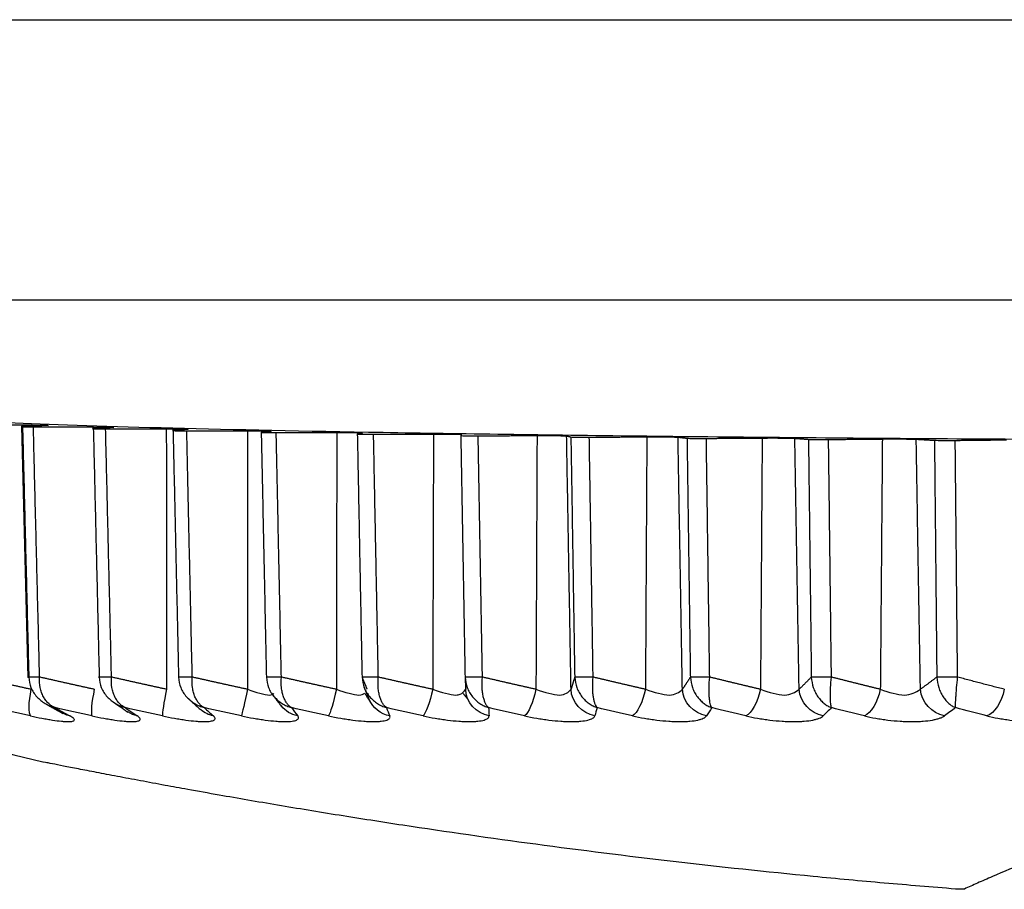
# Model space of a CAD drawing. Header units: millimetres. Extents: x 4 to 205, y 5 to 292.
# Tile 75 of 108: x 173.5 to 177.02, y 172.87 to 175.98. Entities that reach past the tile are written whole.
import ezdxf

# ---------------------------------------------------------------- set-up
doc = ezdxf.new("R2010")
doc.units = ezdxf.units.MM
doc.layers.add('1', color=7, linetype='CONTINUOUS')

msp = doc.modelspace()

# ---------------------------------------------------------------- linework, layer by layer
at = {"layer": '1', "color": 27, "linetype": 'CONTINUOUS'}
for p, q in [((171.4547, 175.977), (186.7047, 175.977)), ((171.4547, 174.977), (186.7047, 174.977)), ((173.5085, 174.5263), (173.5309, 173.6283))]:
    msp.add_line(p, q, dxfattribs=at)
msp.add_arc((178.9547, 195.177), 22.5, 254.73261, 256.19423, dxfattribs=at)
for points, knots in [([(184.9047, 174.577), (184.8991, 174.5736), (184.888, 174.5668), (184.7699, 174.5534), (184.4877, 174.537), (183.9338, 174.519), (183.1893, 174.5031), (182.2818, 174.4901), (181.2465, 174.4805), (180.123, 174.4745), (178.9547, 174.4725), (177.7863, 174.4745), (176.6629, 174.4805), (175.6276, 174.4901), (174.7201, 174.5031), (173.9756, 174.519), (173.4216, 174.537), (173.1395, 174.5534), (173.0213, 174.5668), (173.0102, 174.5736), (173.0047, 174.577)], [0, 0, 0, 0, 0.031283, 0.062566, 0.125057, 0.187547, 0.250038, 0.312528, 0.375019, 0.437509, 0.5, 0.562491, 0.624981, 0.687472, 0.749962, 0.812453, 0.874943, 0.937434, 0.968717, 1, 1, 1, 1]), ([(173.5125, 174.5246), (173.5107, 174.5245), (173.5055, 174.5242), (173.5174, 174.5236), (173.5399, 174.5235), (173.5512, 174.5234)], [0, 0, 0, 0, 0.222588, 0.611344, 1, 1, 1, 1]), ([(173.5386, 174.5301), (173.5609, 174.5299), (173.5946, 174.5296), (173.6073, 174.5287), (173.6007, 174.5283), (173.5974, 174.5281)], [0, 0, 0, 0, 0.494003, 0.747001, 1, 1, 1, 1]), ([(173.7651, 174.5173), (173.7639, 174.5172), (173.7599, 174.5169), (173.7724, 174.5164), (173.7968, 174.5163), (173.809, 174.5162)], [0, 0, 0, 0, 0.179863, 0.590022, 1, 1, 1, 1]), ([(173.7661, 174.5229), (173.7893, 174.5227), (173.8244, 174.5224), (173.841, 174.5216), (173.8363, 174.5211), (173.8339, 174.5209)], [0, 0, 0, 0, 0.494002, 0.747001, 1, 1, 1, 1]), ([(174.0256, 174.5159), (174.0495, 174.5158), (174.0858, 174.5156), (174.1062, 174.5147), (174.1034, 174.5143), (174.102, 174.5141)], [0, 0, 0, 0, 0.494002, 0.747001, 1, 1, 1, 1]), ([(174.0496, 174.5104), (174.0489, 174.5103), (174.046, 174.5101), (174.0592, 174.5095), (174.0854, 174.5094), (174.0985, 174.5093)], [0, 0, 0, 0, 0.136752, 0.568508, 1, 1, 1, 1]), ([(174.3155, 174.5094), (174.34, 174.5093), (174.3771, 174.5091), (174.4013, 174.5083), (174.4004, 174.5079), (174.4, 174.5076)], [0, 0, 0, 0, 0.494002, 0.747001, 1, 1, 1, 1]), ([(174.3643, 174.5039), (174.3639, 174.5039), (174.3621, 174.5036), (174.376, 174.503), (174.404, 174.5029), (174.4179, 174.5029)], [0, 0, 0, 0, 0.093235, 0.546793, 1, 1, 1, 1]), ([(174.6339, 174.5032), (174.6589, 174.5031), (174.6967, 174.503), (174.7245, 174.5023), (174.7255, 174.5018), (174.726, 174.5016)], [0, 0, 0, 0, 0.494002, 0.747001, 1, 1, 1, 1]), ([(174.7072, 174.4978), (174.7101, 174.4976), (174.7154, 174.4971), (174.7478, 174.4969), (174.7626, 174.4969), (174.7653, 174.4969)], [0, 0, 0, 0, 0.496082, 0.906674, 1, 1, 1, 1]), ([(174.979, 174.4975), (175.0043, 174.4975), (175.0425, 174.4974), (175.0737, 174.4967), (175.0767, 174.4963), (175.0782, 174.4961)], [0, 0, 0, 0, 0.494002, 0.747001, 1, 1, 1, 1]), ([(175.0764, 174.4923), (175.0805, 174.492), (175.0876, 174.4916), (175.1197, 174.4914), (175.1345, 174.4914), (175.1385, 174.4914)], [0, 0, 0, 0, 0.494845, 0.863, 1, 1, 1, 1]), ([(175.3486, 174.4923), (175.374, 174.4923), (175.4125, 174.4923), (175.4469, 174.4916), (175.4518, 174.4912), (175.4542, 174.491)], [0, 0, 0, 0, 0.494002, 0.747001, 1, 1, 1, 1]), ([(175.4694, 174.4872), (175.4746, 174.487), (175.4834, 174.4865), (175.5152, 174.4864), (175.5299, 174.4864), (175.5351, 174.4865)], [0, 0, 0, 0, 0.493999, 0.819618, 1, 1, 1, 1]), ([(175.7404, 174.4877), (175.7658, 174.4877), (175.8042, 174.4877), (175.8416, 174.4871), (175.8484, 174.4867), (175.8518, 174.4865)], [0, 0, 0, 0, 0.494002, 0.747001, 1, 1, 1, 1]), ([(175.8839, 174.4827), (175.8902, 174.4825), (175.9003, 174.4821), (175.9319, 174.482), (175.9464, 174.482), (175.9528, 174.4821)], [0, 0, 0, 0, 0.493539, 0.776492, 1, 1, 1, 1]), ([(176.152, 174.4835), (176.1783, 174.4836), (176.231, 174.4837), (176.256, 174.4829), (176.2685, 174.4825)], [0, 0, 0, 0, 0.499996, 1, 1, 1, 1]), ([(176.3172, 174.4788), (176.3247, 174.4786), (176.3358, 174.4782), (176.3671, 174.4781), (176.3815, 174.4782), (176.389, 174.4782)], [0, 0, 0, 0, 0.493465, 0.733586, 1, 1, 1, 1]), ([(176.5809, 174.48), (176.6069, 174.4801), (176.6588, 174.4803), (176.6875, 174.4795), (176.7018, 174.4791)], [0, 0, 0, 0, 0.499997, 1, 1, 1, 1]), ([(176.7669, 174.4755), (176.7754, 174.4753), (176.7873, 174.475), (176.8182, 174.4749), (176.8324, 174.475), (176.841, 174.475)], [0, 0, 0, 0, 0.493776, 0.690865, 1, 1, 1, 1]), ([(173.5348, 173.63), (173.5362, 173.6171), (173.5382, 173.5976), (173.551, 173.5748), (173.5629, 173.5595), (173.5772, 173.5463), (173.5932, 173.5353), (173.6104, 173.5266), (173.6227, 173.5228), (173.6288, 173.5209)], [0, 0, 0, 0, 0.248727, 0.373874, 0.499055, 0.624261, 0.749488, 0.874736, 1, 1, 1, 1]), ([(173.6288, 173.5209), (173.6248, 173.5228), (173.6167, 173.5266), (173.6057, 173.5353), (173.5956, 173.5463), (173.587, 173.5595), (173.58, 173.5748), (173.5732, 173.5976), (173.5733, 173.6171), (173.5734, 173.63)], [0, 0, 0, 0, 0.125264, 0.250511, 0.375738, 0.500945, 0.626125, 0.751273, 1, 1, 1, 1]), ([(173.7861, 173.63), (173.7875, 173.6171), (173.7897, 173.5976), (173.8024, 173.5748), (173.8142, 173.5595), (173.8284, 173.5463), (173.8441, 173.5353), (173.8612, 173.5266), (173.8732, 173.5228), (173.8793, 173.5209)], [0, 0, 0, 0, 0.248727, 0.373874, 0.499055, 0.624261, 0.749488, 0.874736, 1, 1, 1, 1]), ([(173.8792, 173.5209), (173.8756, 173.5228), (173.8683, 173.5266), (173.8583, 173.5353), (173.8493, 173.5463), (173.8416, 173.5595), (173.8354, 173.5748), (173.8294, 173.5976), (173.8298, 173.6171), (173.83, 173.63)], [0, 0, 0, 0, 0.125264, 0.250511, 0.375738, 0.500945, 0.626125, 0.751273, 1, 1, 1, 1]), ([(174.0693, 173.63), (174.0708, 173.6171), (174.073, 173.5976), (174.0856, 173.5748), (174.0972, 173.5595), (174.1111, 173.5463), (174.1266, 173.5353), (174.1433, 173.5266), (174.1551, 173.5228), (174.161, 173.5209)], [0, 0, 0, 0, 0.248727, 0.373874, 0.499055, 0.624261, 0.749488, 0.874736, 1, 1, 1, 1]), ([(174.161, 173.5209), (174.1577, 173.5228), (174.1513, 173.5266), (174.1424, 173.5353), (174.1345, 173.5463), (174.1277, 173.5595), (174.1224, 173.5748), (174.1173, 173.5976), (174.1178, 173.6171), (174.1182, 173.63)], [0, 0, 0, 0, 0.125264, 0.250511, 0.375738, 0.500945, 0.626125, 0.751273, 1, 1, 1, 1]), ([(174.3826, 173.63), (174.3841, 173.6171), (174.3864, 173.5976), (174.3988, 173.5748), (174.4102, 173.5595), (174.4237, 173.5463), (174.4388, 173.5353), (174.4551, 173.5266), (174.4665, 173.5228), (174.4723, 173.5209)], [0, 0, 0, 0, 0.248727, 0.373874, 0.499055, 0.624261, 0.749488, 0.874736, 1, 1, 1, 1]), ([(174.4722, 173.5209), (174.4694, 173.5228), (174.4638, 173.5266), (174.4562, 173.5353), (174.4494, 173.5463), (174.4436, 173.5595), (174.4392, 173.5748), (174.435, 173.5976), (174.4357, 173.6171), (174.4362, 173.63)], [0, 0, 0, 0, 0.125264, 0.250511, 0.375738, 0.500945, 0.626125, 0.751273, 1, 1, 1, 1]), ([(174.724, 173.63), (174.7256, 173.6171), (174.728, 173.5976), (174.7401, 173.5748), (174.7512, 173.5595), (174.7643, 173.5463), (174.7789, 173.5353), (174.7946, 173.5266), (174.8056, 173.5228), (174.8112, 173.5209)], [0, 0, 0, 0, 0.248727, 0.373874, 0.499055, 0.624261, 0.749488, 0.874736, 1, 1, 1, 1]), ([(174.8111, 173.5209), (174.8088, 173.5228), (174.804, 173.5266), (174.7977, 173.5353), (174.792, 173.5463), (174.7873, 173.5595), (174.7838, 173.5748), (174.7805, 173.5976), (174.7815, 173.6171), (174.7821, 173.63)], [0, 0, 0, 0, 0.125264, 0.250511, 0.375738, 0.500945, 0.626125, 0.751273, 1, 1, 1, 1]), ([(175.0916, 173.63), (175.0932, 173.6171), (175.0957, 173.5976), (175.1073, 173.5748), (175.1181, 173.5595), (175.1307, 173.5463), (175.1447, 173.5353), (175.1598, 173.5266), (175.1703, 173.5228), (175.1756, 173.5209)], [0, 0, 0, 0, 0.248727, 0.373874, 0.499055, 0.624261, 0.749488, 0.874736, 1, 1, 1, 1]), ([(175.1756, 173.5209), (175.1737, 173.5228), (175.1699, 173.5266), (175.1648, 173.5353), (175.1604, 173.5463), (175.1567, 173.5595), (175.1541, 173.5748), (175.1518, 173.5976), (175.1529, 173.6171), (175.1537, 173.63)], [0, 0, 0, 0, 0.125264, 0.250511, 0.375738, 0.500945, 0.626125, 0.751273, 1, 1, 1, 1]), ([(175.483, 173.63), (175.4846, 173.6171), (175.4871, 173.5976), (175.4983, 173.5748), (175.5086, 173.5595), (175.5207, 173.5463), (175.534, 173.5353), (175.5483, 173.5266), (175.5584, 173.5228), (175.5634, 173.5209)], [0, 0, 0, 0, 0.248727, 0.373874, 0.499055, 0.624261, 0.749488, 0.874736, 1, 1, 1, 1]), ([(175.5634, 173.5209), (175.5619, 173.5228), (175.559, 173.5266), (175.5553, 173.5353), (175.5521, 173.5463), (175.5495, 173.5595), (175.5478, 173.5748), (175.5466, 173.5976), (175.5478, 173.6171), (175.5487, 173.63)], [0, 0, 0, 0, 0.125264, 0.250511, 0.375738, 0.500945, 0.626125, 0.751273, 1, 1, 1, 1]), ([(175.8957, 173.63), (175.8974, 173.6171), (175.8999, 173.5976), (175.9106, 173.5748), (175.9204, 173.5595), (175.9318, 173.5463), (175.9444, 173.5353), (175.9579, 173.5266), (175.9673, 173.5228), (175.9721, 173.5209)], [0, 0, 0, 0, 0.248727, 0.373874, 0.499055, 0.624261, 0.749488, 0.874736, 1, 1, 1, 1]), ([(175.972, 173.5209), (175.9711, 173.5228), (175.9691, 173.5266), (175.9667, 173.5353), (175.9648, 173.5463), (175.9633, 173.5595), (175.9626, 173.5748), (175.9623, 173.5976), (175.9638, 173.6171), (175.9647, 173.63)], [0, 0, 0, 0, 0.125264, 0.250511, 0.375738, 0.500945, 0.626125, 0.751273, 1, 1, 1, 1]), ([(176.3274, 173.63), (176.329, 173.6171), (176.3315, 173.5976), (176.3417, 173.5748), (176.3509, 173.5595), (176.3616, 173.5463), (176.3734, 173.5353), (176.386, 173.5266), (176.3947, 173.5228), (176.3991, 173.5209)], [0, 0, 0, 0, 0.248727, 0.373874, 0.499055, 0.624261, 0.749488, 0.874736, 1, 1, 1, 1]), ([(176.3991, 173.5209), (176.3986, 173.5228), (176.3976, 173.5266), (176.3966, 173.5353), (176.3959, 173.5463), (176.3956, 173.5595), (176.3957, 173.5748), (176.3965, 173.5976), (176.3981, 173.6171), (176.3992, 173.63)], [0, 0, 0, 0, 0.125264, 0.250511, 0.375738, 0.500945, 0.626125, 0.751273, 1, 1, 1, 1]), ([(176.7752, 173.63), (176.7769, 173.6171), (176.7794, 173.5976), (176.7889, 173.5748), (176.7975, 173.5595), (176.8074, 173.5463), (176.8183, 173.5353), (176.8298, 173.5266), (176.8379, 173.5228), (176.8419, 173.5209)], [0, 0, 0, 0, 0.248727, 0.373874, 0.499055, 0.624261, 0.749488, 0.874736, 1, 1, 1, 1]), ([(176.8419, 173.5209), (176.8419, 173.5228), (176.8419, 173.5266), (176.8422, 173.5353), (176.8428, 173.5463), (176.8436, 173.5595), (176.8447, 173.5748), (176.8465, 173.5976), (176.8482, 173.6171), (176.8494, 173.63)], [0, 0, 0, 0, 0.125264, 0.250511, 0.375738, 0.500945, 0.626125, 0.751273, 1, 1, 1, 1]), ([(174.3153, 173.5863), (174.3459, 173.5761), (174.3914, 173.5609), (174.4063, 173.5683), (174.4095, 173.5719)], [0, 0, 0, 0, 0.672532, 1, 1, 1, 1]), ([(174.6325, 173.5863), (174.6636, 173.5761), (174.7113, 173.5605), (174.7287, 173.5688), (174.7331, 173.573)], [0, 0, 0, 0, 0.653092, 1, 1, 1, 1]), ([(174.9764, 173.5863), (175.0078, 173.5761), (175.0489, 173.5628), (175.0698, 173.5669), (175.0739, 173.5685)], [0, 0, 0, 0, 0.76512, 1, 1, 1, 1]), ([(175.3447, 173.5863), (175.3763, 173.5761), (175.4395, 173.5557), (175.4598, 173.5761), (175.47, 173.5863)], [0, 0, 0, 0, 0.499956, 1, 1, 1, 1]), ([(175.7354, 173.5863), (175.7669, 173.5761), (175.83, 173.5557), (175.8549, 173.5761), (175.8673, 173.5863)], [0, 0, 0, 0, 0.500634, 1, 1, 1, 1]), ([(176.1459, 173.5863), (176.1771, 173.5761), (176.2396, 173.5557), (176.2691, 173.5761), (176.2838, 173.5863)], [0, 0, 0, 0, 0.499953, 1, 1, 1, 1]), ([(176.5737, 173.5863), (176.6045, 173.5761), (176.6661, 173.5557), (176.6998, 173.5761), (176.7167, 173.5863)], [0, 0, 0, 0, 0.499955, 1, 1, 1, 1]), ([(173.5407, 173.4916), (173.5547, 173.4886), (173.5757, 173.4841), (173.6014, 173.4795), (173.6256, 173.4755), (173.647, 173.4728), (173.6646, 173.4714), (173.6759, 173.471), (173.6848, 173.4714), (173.6938, 173.4728), (173.6979, 173.4755), (173.6972, 173.4795), (173.6943, 173.483), (173.6892, 173.487), (173.6838, 173.4901), (173.6811, 173.4916)], [0, 0, 0, 0, 0.124868, 0.187439, 0.249989, 0.374815, 0.437354, 0.499898, 0.562442, 0.624981, 0.749808, 0.812358, 0.874929, 0.937484, 1, 1, 1, 1]), ([(173.7602, 173.4916), (173.7745, 173.4886), (173.7959, 173.4841), (173.8226, 173.4795), (173.848, 173.4755), (173.8711, 173.4728), (173.8905, 173.4714), (173.9032, 173.471), (173.9137, 173.4714), (173.9248, 173.4728), (173.9313, 173.4755), (173.9329, 173.4795), (173.9317, 173.483), (173.9282, 173.487), (173.924, 173.4901), (173.9218, 173.4916)], [0, 0, 0, 0, 0.124868, 0.187439, 0.249989, 0.374814, 0.437354, 0.499898, 0.562442, 0.624981, 0.749808, 0.812358, 0.874929, 0.937484, 1, 1, 1, 1]), ([(174.0117, 173.4916), (174.0262, 173.4886), (174.0479, 173.4841), (174.0755, 173.4795), (174.102, 173.4755), (174.1264, 173.4728), (174.1475, 173.4714), (174.1616, 173.471), (174.1737, 173.4714), (174.1869, 173.4728), (174.1956, 173.4755), (174.1995, 173.4795), (174.2, 173.483), (174.1983, 173.487), (174.1951, 173.4901), (174.1935, 173.4916)], [0, 0, 0, 0, 0.124868, 0.187439, 0.249989, 0.374814, 0.437354, 0.499898, 0.562442, 0.624981, 0.749808, 0.812358, 0.874929, 0.937484, 1, 1, 1, 1]), ([(174.2937, 173.4916), (174.3083, 173.4886), (174.3301, 173.4841), (174.3584, 173.4795), (174.3858, 173.4755), (174.4115, 173.4728), (174.4342, 173.4714), (174.4496, 173.471), (174.4631, 173.4714), (174.4784, 173.4728), (174.4893, 173.4755), (174.4955, 173.4795), (174.4977, 173.483), (174.4977, 173.487), (174.4957, 173.4901), (174.4946, 173.4916)], [0, 0, 0, 0, 0.12487, 0.187441, 0.249991, 0.374816, 0.437353, 0.499896, 0.562439, 0.624977, 0.749801, 0.812351, 0.874922, 0.937479, 1, 1, 1, 1]), ([(174.6045, 173.4916), (174.619, 173.4886), (174.6409, 173.4841), (174.6697, 173.4795), (174.6979, 173.4755), (174.7247, 173.4728), (174.7488, 173.4714), (174.7654, 173.471), (174.7802, 173.4714), (174.7975, 173.4728), (174.8105, 173.4755), (174.8189, 173.4795), (174.8228, 173.483), (174.8246, 173.487), (174.8237, 173.4901), (174.8232, 173.4916)], [0, 0, 0, 0, 0.124868, 0.187439, 0.249988, 0.374814, 0.437354, 0.499898, 0.562442, 0.624981, 0.749808, 0.812358, 0.874929, 0.937484, 1, 1, 1, 1]), ([(174.942, 173.4916), (174.9565, 173.4886), (174.9782, 173.4841), (175.0074, 173.4795), (175.0361, 173.4755), (175.0639, 173.4728), (175.0893, 173.4714), (175.107, 173.471), (175.1231, 173.4714), (175.1422, 173.4728), (175.1572, 173.4755), (175.1678, 173.4795), (175.1735, 173.483), (175.1769, 173.487), (175.1771, 173.4901), (175.1773, 173.4916)], [0, 0, 0, 0, 0.124868, 0.187439, 0.249988, 0.374814, 0.437354, 0.499898, 0.562442, 0.624981, 0.749808, 0.812358, 0.874929, 0.937484, 1, 1, 1, 1]), ([(175.3043, 173.4916), (175.3186, 173.4886), (175.3401, 173.4841), (175.3694, 173.4795), (175.3986, 173.4755), (175.4271, 173.4728), (175.4536, 173.4714), (175.4723, 173.471), (175.4896, 173.4714), (175.5104, 173.4728), (175.5274, 173.4755), (175.5401, 173.4795), (175.5474, 173.483), (175.5526, 173.487), (175.5539, 173.4901), (175.5546, 173.4916)], [0, 0, 0, 0, 0.124868, 0.187439, 0.249989, 0.374814, 0.437354, 0.499898, 0.562442, 0.624981, 0.749808, 0.812358, 0.874929, 0.937484, 1, 1, 1, 1]), ([(175.6891, 173.4916), (175.7032, 173.4886), (175.7242, 173.4841), (175.7536, 173.4795), (175.7829, 173.4755), (175.812, 173.4728), (175.8395, 173.4714), (175.8591, 173.471), (175.8774, 173.4714), (175.8998, 173.4728), (175.9187, 173.4755), (175.9335, 173.4795), (175.9424, 173.483), (175.9492, 173.487), (175.9517, 173.4901), (175.9529, 173.4916)], [0, 0, 0, 0, 0.124874, 0.187445, 0.249995, 0.374821, 0.43736, 0.499904, 0.562446, 0.624984, 0.749809, 0.812358, 0.874928, 0.937483, 1, 1, 1, 1]), ([(176.0941, 173.4916), (176.1078, 173.4886), (176.1283, 173.4841), (176.1575, 173.4795), (176.1868, 173.4755), (176.2163, 173.4728), (176.2446, 173.4714), (176.265, 173.471), (176.2842, 173.4714), (176.3081, 173.4728), (176.3287, 173.4755), (176.3454, 173.4795), (176.3559, 173.483), (176.3643, 173.487), (176.3679, 173.4901), (176.3697, 173.4916)], [0, 0, 0, 0, 0.124868, 0.187439, 0.249988, 0.374814, 0.437354, 0.499898, 0.562442, 0.624981, 0.749808, 0.812358, 0.874929, 0.937484, 1, 1, 1, 1]), ([(176.5167, 173.4916), (176.5299, 173.4886), (176.5498, 173.4841), (176.5786, 173.4795), (176.6078, 173.4755), (176.6376, 173.4728), (176.6664, 173.4714), (176.6874, 173.471), (176.7075, 173.4714), (176.7327, 173.4728), (176.755, 173.4755), (176.7735, 173.4795), (176.7854, 173.483), (176.7954, 173.487), (176.8001, 173.4901), (176.8024, 173.4916)], [0, 0, 0, 0, 0.124868, 0.187439, 0.249988, 0.374814, 0.437354, 0.499898, 0.562442, 0.624981, 0.749808, 0.812358, 0.874929, 0.937484, 1, 1, 1, 1]), ([(176.9543, 173.4916), (176.967, 173.4886), (176.9861, 173.4841), (177.0144, 173.4795), (177.0432, 173.4755), (177.073, 173.4728), (177.1023, 173.4714), (177.1239, 173.471), (177.1447, 173.4714), (177.171, 173.4728), (177.1947, 173.4755), (177.215, 173.4795), (177.2284, 173.483), (177.2398, 173.487), (177.2456, 173.4901), (177.2485, 173.4916)], [0, 0, 0, 0, 0.124868, 0.187439, 0.249988, 0.374814, 0.437354, 0.499898, 0.562442, 0.624981, 0.749808, 0.812358, 0.874929, 0.937484, 1, 1, 1, 1]), ([(176.8423, 172.8733), (176.7573, 172.8802), (176.5873, 172.8941), (176.2498, 172.9256), (175.8321, 172.9702), (175.3414, 173.0319), (174.9452, 173.0888), (174.6409, 173.1364), (174.4209, 173.1727), (174.2417, 173.2037), (174.1103, 173.2272), (174.0164, 173.2443), (173.9318, 173.26), (173.8495, 173.2755), (173.7751, 173.2898), (173.7101, 173.3024), (173.6565, 173.3129), (173.6163, 173.3209), (173.5913, 173.3259), (173.5856, 173.327), (173.5856, 173.327)], [0, 0, 0, 0, 0.062494, 0.124983, 0.249958, 0.374928, 0.499893, 0.562397, 0.624903, 0.687413, 0.723145, 0.749948, 0.781217, 0.812495, 0.843771, 0.875055, 0.906338, 0.937627, 0.968915, 1, 1, 1, 1]), ([(178.9547, 173.327), (178.9113, 173.3267), (178.8246, 173.3261), (178.6826, 173.3203), (178.5595, 173.3119), (178.4553, 173.3022), (178.3547, 173.2913), (178.2122, 173.2726), (178.0406, 173.2439), (177.8703, 173.2089), (177.7195, 173.1728), (177.5855, 173.1365), (177.4661, 173.1008), (177.3593, 173.0661), (177.232, 173.0217), (177.0977, 172.9703), (176.9911, 172.9256), (176.9192, 172.8941), (176.8887, 172.8802), (176.8735, 172.8733)], [0, 0, 0, 0, 0.031263, 0.062523, 0.104185, 0.125029, 0.145871, 0.187535, 0.250008, 0.312496, 0.374991, 0.437492, 0.499995, 0.562499, 0.625004, 0.749994, 0.874992, 0.937494, 1, 1, 1, 1]), ([(176.8735, 172.8733), (176.8726, 172.873), (176.8714, 172.8726), (176.8671, 172.8723), (176.8633, 172.8723), (176.8588, 172.8723), (176.852, 172.8726), (176.8462, 172.873), (176.8423, 172.8733)], [0, 0, 0, 0, 0.249821, 0.374819, 0.499918, 0.625007, 0.749993, 1, 1, 1, 1])]:
    msp.add_open_spline(points, degree=3, knots=knots, dxfattribs=at)
for points, degree in [([(173.3267, 174.531), (173.5386, 174.5301)], 1), ([(173.5974, 174.5281), (173.5125, 174.5246)], 1), ([(173.5125, 174.5246), (173.5348, 173.63)], 1), ([(173.5734, 173.63), (173.5512, 174.5234)], 1), ([(173.5512, 174.5234), (173.7661, 174.5229)], 1), ([(173.8339, 174.5209), (173.7651, 174.5173)], 1), ([(173.7651, 174.5173), (173.7861, 173.63)], 1), ([(173.809, 174.5162), (174.0256, 174.5159)], 1), ([(173.83, 173.63), (173.809, 174.5162)], 1), ([(174.0256, 174.5159), (174.0267, 173.5863)], 1), ([(174.102, 174.5141), (174.0496, 174.5104)], 1), ([(174.0496, 174.5104), (174.0693, 173.63)], 1), ([(174.0985, 174.5093), (174.3155, 174.5094)], 1), ([(174.1182, 173.63), (174.0985, 174.5093)], 1), ([(174.3155, 174.5094), (174.3153, 173.5863)], 1), ([(174.4, 174.5076), (174.3643, 174.5039)], 1), ([(174.3643, 174.5039), (174.3826, 173.63)], 1), ([(174.4179, 174.5029), (174.6339, 174.5032)], 1), ([(174.4362, 173.63), (174.4179, 174.5029)], 1), ([(174.6339, 174.5032), (174.6325, 173.5863)], 1), ([(174.726, 174.5016), (174.7072, 174.4978)], 1), ([(174.7072, 174.4978), (174.724, 173.63)], 1), ([(174.7653, 174.4969), (174.979, 174.4975)], 1), ([(174.7821, 173.63), (174.7653, 174.4969)], 1), ([(174.979, 174.4975), (174.9764, 173.5863)], 1), ([(175.0782, 174.4961), (175.0764, 174.4923)], 1), ([(175.0764, 174.4923), (175.0916, 173.63)], 1), ([(175.1385, 174.4914), (175.3486, 174.4923)], 1), ([(175.1537, 173.63), (175.1385, 174.4914)], 1), ([(175.3486, 174.4923), (175.3447, 173.5863)], 1), ([(175.4542, 174.491), (175.4694, 174.4872)], 1), ([(175.47, 173.5863), (175.4542, 174.491)], 1), ([(175.4694, 174.4872), (175.4815, 173.7219)], 1), ([(175.5351, 174.4865), (175.7404, 174.4877)], 1), ([(175.5487, 173.63), (175.5351, 174.4865)], 1), ([(175.7404, 174.4877), (175.7354, 173.5863)], 1), ([(175.8673, 173.5863), (175.8518, 174.4865)], 1), ([(175.8518, 174.4865), (175.8839, 174.4827)], 1), ([(175.8839, 174.4827), (175.8923, 173.8738)], 1), ([(175.9528, 174.4821), (176.152, 174.4835)], 1), ([(175.9647, 173.63), (175.9528, 174.4821)], 1), ([(176.152, 174.4835), (176.1459, 173.5863)], 1), ([(176.2838, 173.5863), (176.2685, 174.4825)], 1), ([(176.2685, 174.4825), (176.3172, 174.4788)], 1), ([(176.3172, 174.4788), (176.3228, 174.0134)], 1), ([(176.389, 174.4782), (176.5809, 174.48)], 1), ([(176.3992, 173.63), (176.389, 174.4782)], 1), ([(176.5809, 174.48), (176.5737, 173.5863)], 1), ([(176.7018, 174.4791), (176.7669, 174.4755)], 1), ([(176.7167, 173.5863), (176.7018, 174.4791)], 1), ([(176.7669, 174.4755), (176.7701, 174.1439)], 1), ([(176.841, 174.475), (177.0244, 174.477)], 1), ([(176.8494, 173.63), (176.841, 174.475)], 1), ([(176.7701, 174.1439), (176.7752, 173.63)], 1), ([(176.3228, 174.0134), (176.3274, 173.63)], 1), ([(175.8923, 173.8738), (175.8957, 173.63)], 1), ([(175.4815, 173.7219), (175.483, 173.63)], 1), ([(173.5423, 173.5863), (173.4458, 173.6077), (173.35, 173.63)], 2), ([(173.5734, 173.63), (173.5434, 173.6293), (173.5229, 173.6293), (173.5348, 173.63)], 3), ([(173.7685, 173.5863), (173.6707, 173.6077), (173.5734, 173.63)], 2), ([(173.83, 173.63), (173.7997, 173.6293), (173.7765, 173.6293), (173.7861, 173.63)], 3), ([(174.0267, 173.5863), (173.9281, 173.6077), (173.83, 173.63)], 2), ([(174.1182, 173.63), (174.0878, 173.6293), (174.0619, 173.6293), (174.0693, 173.63)], 3), ([(174.3153, 173.5863), (174.2165, 173.6077), (174.1182, 173.63)], 2), ([(174.4362, 173.63), (174.4059, 173.6293), (174.3775, 173.6293), (174.3826, 173.63)], 3), ([(174.6325, 173.5863), (174.5341, 173.6077), (174.4362, 173.63)], 2), ([(174.7821, 173.63), (174.7521, 173.6293), (174.7214, 173.6293), (174.724, 173.63)], 3), ([(174.724, 173.63), (174.733, 173.6077), (174.742, 173.5863)], 2), ([(174.9764, 173.5863), (174.879, 173.6077), (174.7821, 173.63)], 2), ([(175.1537, 173.63), (175.1242, 173.6293), (175.0913, 173.6293), (175.0916, 173.63)], 3), ([(175.0916, 173.63), (175.0928, 173.6077), (175.0941, 173.5863)], 2), ([(175.3447, 173.5863), (175.2489, 173.6077), (175.1537, 173.63)], 2), ([(175.483, 173.63), (175.4765, 173.6077), (175.47, 173.5863)], 2), ([(175.5487, 173.63), (175.5199, 173.6293), (175.4851, 173.6293), (175.483, 173.63)], 3), ([(175.7354, 173.5863), (175.6418, 173.6077), (175.5487, 173.63)], 2), ([(175.8957, 173.63), (175.8816, 173.6077), (175.8673, 173.5863)], 2), ([(175.9647, 173.63), (175.9367, 173.6293), (175.9002, 173.6293), (175.8957, 173.63)], 3), ([(176.1459, 173.5863), (176.055, 173.6077), (175.9647, 173.63)], 2), ([(176.3274, 173.63), (176.3056, 173.6077), (176.2838, 173.5863)], 2), ([(176.3992, 173.63), (176.3722, 173.6293), (176.3342, 173.6293), (176.3274, 173.63)], 3), ([(176.5737, 173.5863), (176.4862, 173.6077), (176.3992, 173.63)], 2), ([(176.7752, 173.63), (176.746, 173.6077), (176.7167, 173.5863)], 2), ([(176.8494, 173.63), (176.8236, 173.6293), (176.7844, 173.6293), (176.7752, 173.63)], 3), ([(177.0161, 173.5863), (176.9325, 173.6077), (176.8494, 173.63)], 2), ([(173.5423, 173.5863), (173.5329, 173.5411), (173.5322, 173.4991), (173.5407, 173.4916)], 3), ([(173.7685, 173.5863), (173.7589, 173.5411), (173.7552, 173.4991), (173.7602, 173.4916)], 3), ([(174.0267, 173.5863), (174.017, 173.5411), (174.0103, 173.4991), (174.0117, 173.4916)], 3), ([(174.3153, 173.5863), (174.3055, 173.5411), (174.2959, 173.4991), (174.2937, 173.4916)], 3), ([(174.6325, 173.5863), (174.6227, 173.5411), (174.6102, 173.4991), (174.6045, 173.4916)], 3), ([(174.7307, 173.5947), (174.7493, 173.5494)], 1), ([(174.9764, 173.5863), (174.9666, 173.5411), (174.9513, 173.4991), (174.942, 173.4916)], 3), ([(175.0739, 173.5685), (175.0833, 173.5721), (175.0887, 173.5792), (175.0941, 173.5863)], 3), ([(175.1773, 173.4916), (175.1317, 173.4991), (175.0948, 173.5411), (175.0941, 173.5863)], 3), ([(175.3447, 173.5863), (175.335, 173.5411), (175.3171, 173.4991), (175.3043, 173.4916)], 3), ([(175.5546, 173.4916), (175.509, 173.4991), (175.4714, 173.5411), (175.47, 173.5863)], 3), ([(175.7354, 173.5863), (175.7258, 173.5411), (175.7053, 173.4991), (175.6891, 173.4916)], 3), ([(175.9529, 173.4916), (175.9075, 173.4991), (175.8696, 173.5411), (175.8673, 173.5863)], 3), ([(176.1459, 173.5863), (176.1365, 173.5411), (176.1135, 173.4991), (176.0941, 173.4916)], 3), ([(176.3697, 173.4916), (176.3249, 173.4991), (176.2867, 173.5411), (176.2838, 173.5863)], 3), ([(176.5737, 173.5863), (176.5646, 173.5411), (176.5393, 173.4991), (176.5167, 173.4916)], 3), ([(176.8024, 173.4916), (176.7584, 173.4991), (176.7204, 173.5411), (176.7167, 173.5863)], 3), ([(177.0161, 173.5863), (177.0074, 173.5411), (176.9799, 173.4991), (176.9543, 173.4916)], 3), ([(174.1063, 173.5512), (174.1485, 173.5131)], 1), ([(174.4008, 173.5723), (174.4355, 173.5266)], 1), ([(174.7553, 173.5376), (174.7351, 173.5711)], 1), ([(174.8232, 173.4916), (174.7907, 173.497), (174.7629, 173.5202), (174.7499, 173.5496)], 3), ([(175.1008, 173.5525), (175.085, 173.5719)], 1), ([(173.5407, 173.4916), (173.4975, 173.5014), (173.4544, 173.5111), (173.4112, 173.5209)], 3), ([(173.5951, 173.5349), (173.6563, 173.5004)], 1), ([(173.7602, 173.4916), (173.7164, 173.5014), (173.6726, 173.5111), (173.6288, 173.5209)], 3), ([(173.6288, 173.5209), (173.6463, 173.5111), (173.6637, 173.5014), (173.6811, 173.4916)], 3), ([(173.8361, 173.5412), (173.8882, 173.5052)], 1), ([(174.0117, 173.4916), (173.9676, 173.5014), (173.9234, 173.5111), (173.8792, 173.5209)], 3), ([(173.8793, 173.5209), (173.8934, 173.5111), (173.9076, 173.5014), (173.9218, 173.4916)], 3), ([(174.1935, 173.4916), (174.1767, 173.4945), (174.1614, 173.5024), (174.149, 173.5137)], 3), ([(174.161, 173.5209), (174.1718, 173.5111), (174.1827, 173.5014), (174.1935, 173.4916)], 3), ([(174.2937, 173.4916), (174.2495, 173.5014), (174.2052, 173.5111), (174.161, 173.5209)], 3), ([(174.4946, 173.4916), (174.4713, 173.4955), (174.4506, 173.5089), (174.4362, 173.5272)], 3), ([(174.6045, 173.4916), (174.5604, 173.5014), (174.5163, 173.5111), (174.4722, 173.5209)], 3), ([(174.4723, 173.5209), (174.4797, 173.5111), (174.4872, 173.5014), (174.4946, 173.4916)], 3), ([(174.942, 173.4916), (174.8984, 173.5014), (174.8548, 173.5111), (174.8111, 173.5209)], 3), ([(174.8112, 173.5209), (174.8152, 173.5111), (174.8192, 173.5014), (174.8232, 173.4916)], 3), ([(175.1756, 173.5209), (175.1762, 173.5111), (175.1767, 173.5014), (175.1773, 173.4916)], 3), ([(175.3043, 173.4916), (175.2614, 173.5014), (175.2185, 173.5111), (175.1756, 173.5209)], 3), ([(175.5634, 173.5209), (175.5605, 173.5111), (175.5575, 173.5014), (175.5546, 173.4916)], 3), ([(175.6891, 173.4916), (175.6472, 173.5014), (175.6053, 173.5111), (175.5634, 173.5209)], 3), ([(175.9721, 173.5209), (175.9657, 173.5111), (175.9593, 173.5014), (175.9529, 173.4916)], 3), ([(176.0941, 173.4916), (176.0534, 173.5014), (176.0127, 173.5111), (175.972, 173.5209)], 3), ([(176.3991, 173.5209), (176.3893, 173.5111), (176.3795, 173.5014), (176.3697, 173.4916)], 3), ([(176.5167, 173.4916), (176.4775, 173.5014), (176.4383, 173.5111), (176.3991, 173.5209)], 3), ([(176.8419, 173.5209), (176.8288, 173.5111), (176.8156, 173.5014), (176.8024, 173.4916)], 3), ([(176.9543, 173.4916), (176.9168, 173.5014), (176.8794, 173.5111), (176.8419, 173.5209)], 3), ([(173.6811, 173.4916), (173.667, 173.4942), (173.6541, 173.5008), (173.6434, 173.5103)], 3), ([(173.9218, 173.4916), (173.9097, 173.4938), (173.8984, 173.4987), (173.8885, 173.5057)], 3)]:
    msp.add_open_spline(points, degree=degree, dxfattribs=at)

doc.saveas('drawing.dxf')
